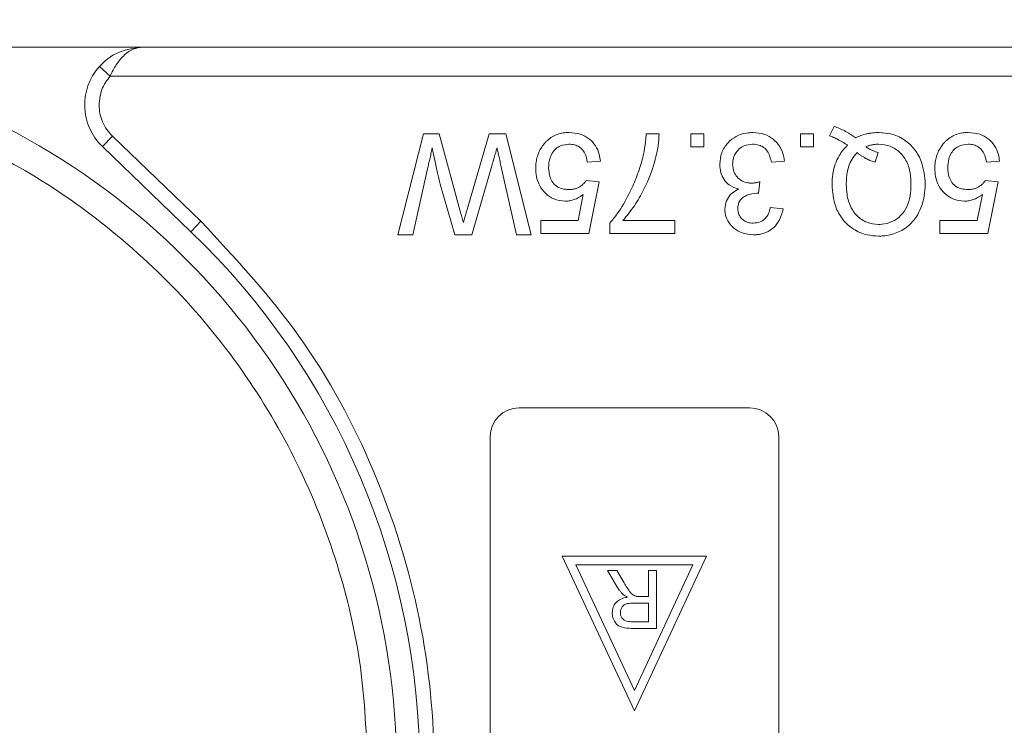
# Model space of a CAD drawing. Header units: millimetres. Extents: x 8853 to 11418, y 45 to 1005.
# Tile 252 of 256: x 11133 to 11167, y 454 to 478. Entities that reach past the tile are written whole.
import ezdxf

# ---------------------------------------------------------------- set-up
doc = ezdxf.new("R2010")
doc.units = ezdxf.units.MM
doc.styles.get("Standard").update_dxf_attribs({"font": '仿宋_GB2312_0.TTF', "width": 0.8})
doc.dimstyles.new('ISO-35.1', dxfattribs={"dimtxt": 9, "dimasz": 7.5, "dimexe": 5, "dimexo": 0.625, "dimgap": 2.5, "dimtad": 1, "dimdsep": 46, "dimtxsty": 'Standard', "dimcen": 2.5, "dimadec": 0, "dimazin": 0, "dimtfac": 1, "dimtmove": 0, "dimatfit": 3, "dimfxl": 0, "dimarcsym": 0})

# ---------------------------------------------------------------- blocks, each defined once
blk = doc.blocks.new('*D72')
at = {"color": 0, "lineweight": -2, "transparency": 16777216}
for p, q in [((10888.187, 618.228), (11340.17, 618.228)), ((11335.17, 610.728), (11335.17, 434.54)), ((11229.398, 427.04), (11340.17, 427.04))]:
    blk.add_line(p, q, dxfattribs=at)
at = {"color": 0, "lineweight": 9, "transparency": 16777216}
for points in [[(11333.92, 610.728), (11336.42, 610.728), (11335.17, 618.228)], [(11333.92, 434.54), (11336.42, 434.54), (11335.17, 427.04)]]:
    blk.add_solid(points, dxfattribs=at)
at = {"layer": 'Defpoints', "color": 0, "lineweight": 9, "transparency": 16777216}
for p in [(10887.562, 618.228), (11228.773, 427.04), (11335.17, 427.04)]:
    blk.add_point(p, dxfattribs=at)
at = {"color": 0, "lineweight": 9, "transparency": 16777216, "insert": (11328.17, 522.634), "char_height": 9, "attachment_point": 5, "rotation": 90}
blk.add_mtext('2R+50', dxfattribs=at)
blk = doc.blocks.new('*D74')
at = {"color": 0, "lineweight": -2, "transparency": 16777216}
for p, q in [((11121.222, 464.563), (11121.222, 507.559)), ((11177.176, 464.563), (11177.176, 507.559)), ((11128.722, 502.559), (11169.676, 502.559))]:
    blk.add_line(p, q, dxfattribs=at)
at = {"color": 0, "lineweight": 9, "transparency": 16777216}
for points in [[(11128.722, 503.809), (11128.722, 501.309), (11121.222, 502.559)], [(11169.676, 503.809), (11169.676, 501.309), (11177.176, 502.559)]]:
    blk.add_solid(points, dxfattribs=at)
at = {"layer": 'Defpoints', "color": 0, "lineweight": 9, "transparency": 16777216}
for p in [(11177.176, 502.559), (11121.222, 463.938), (11177.176, 463.938)]:
    blk.add_point(p, dxfattribs=at)
at = {"color": 0, "lineweight": 9, "transparency": 16777216, "insert": (11149.199, 509.559), "char_height": 9, "attachment_point": 5}
blk.add_mtext('56', dxfattribs=at)

msp = doc.modelspace()

# ---------------------------------------------------------------- linework, layer by layer
at = {"color": 7, "linetype": 'Continuous', "lineweight": 15}
for p, q in [((11137.408, 477.04), (11122.784, 477.04)), ((11177.222, 477.04), (11137.408, 477.04)), ((11136.29, 476.04), (11135.917, 476.374)), ((11136.29, 476.04), (11177.222, 476.04)), ((11146.267, 470.54), (11147.149, 474.04)), ((11147.149, 474.04), (11147.692, 474.04)), ((11147.692, 474.04), (11148.423, 471.365)), ((11148.666, 471.422), (11149.423, 474.04)), ((11149.423, 474.04), (11150.007, 474.04)), ((11150.007, 474.04), (11150.889, 470.54)), ((11154.872, 474.04), (11155.32, 474.04)), ((11156.414, 473.591), (11156.414, 474.04)), ((11156.414, 474.04), (11156.863, 474.04)), ((11156.863, 474.04), (11156.863, 473.591)), ((11160.218, 474.04), (11160.667, 474.04)), ((11160.218, 473.591), (11160.218, 474.04)), ((11160.667, 474.04), (11160.667, 473.591)), ((11161.222, 473.976), (11161.383, 474.296)), ((11136.022, 473.598), (11136.369, 473.958)), ((11136.369, 473.958), (11139.44, 471.009)), ((11136.022, 473.598), (11139.093, 470.648)), ((11156.863, 473.591), (11156.414, 473.591)), ((11160.667, 473.591), (11160.218, 473.591)), ((11162.809, 473.059), (11162.914, 473.392)), ((11153.284, 473.098), (11152.835, 473.053)), ((11159.662, 473.098), (11159.214, 473.053)), ((11167.117, 473.098), (11166.669, 473.053)), ((11147.293, 472.829), (11146.777, 470.54)), ((11149.52, 472.929), (11148.828, 470.54)), ((11150.379, 470.54), (11149.86, 472.842)), ((11152.791, 472.425), (11153.239, 472.38)), ((11153.239, 472.38), (11152.88, 470.585)), ((11158.814, 472.38), (11158.768, 471.976)), ((11166.624, 472.425), (11167.073, 472.38)), ((11167.073, 472.38), (11166.714, 470.585)), ((11148.234, 470.54), (11147.734, 472.294)), ((11152.514, 471.034), (11152.692, 471.94)), ((11166.347, 471.034), (11166.525, 471.94)), ((11159.169, 471.483), (11159.617, 471.438)), ((11139.44, 471.009), (11139.093, 470.648)), ((11151.22, 471.034), (11152.514, 471.034)), ((11151.22, 470.585), (11151.22, 471.034)), ((11153.615, 470.585), (11153.615, 470.948)), ((11154.064, 471.034), (11155.859, 471.034)), ((11155.859, 471.034), (11155.859, 470.585)), ((11165.053, 470.585), (11165.053, 471.034)), ((11165.053, 471.034), (11166.347, 471.034)), ((11146.777, 470.54), (11146.267, 470.54)), ((11148.828, 470.54), (11148.234, 470.54)), ((11150.889, 470.54), (11150.379, 470.54)), ((11152.88, 470.585), (11151.22, 470.585)), ((11155.859, 470.585), (11153.615, 470.585)), ((11166.714, 470.585), (11165.053, 470.585)), ((11150.463, 464.54), (11158.463, 464.54)), ((11149.463, 440.54), (11149.463, 463.54)), ((11159.463, 463.54), (11159.463, 440.54)), ((11151.963, 459.401), (11154.463, 454.04)), ((11156.963, 459.401), (11151.963, 459.401)), ((11154.463, 454.04), (11156.963, 459.401)), ((11152.434, 459.101), (11156.492, 459.101)), ((11154.463, 454.75), (11152.434, 459.101)), ((11156.492, 459.101), (11154.463, 454.75)), ((11153.858, 458.349), (11153.53, 458.901)), ((11153.53, 458.901), (11153.853, 458.901)), ((11153.853, 458.901), (11154.103, 458.479)), ((11154.95, 458.901), (11154.95, 458.004)), ((11155.232, 458.901), (11154.95, 458.901)), ((11155.232, 458.901), (11155.232, 456.901)), ((11154.661, 458.004), (11154.95, 458.004)), ((11154.415, 457.773), (11154.95, 457.773)), ((11154.95, 457.773), (11154.95, 457.132)), ((11154.95, 457.132), (11154.354, 457.132)), ((11155.232, 456.901), (11154.365, 456.901))]:
    msp.add_line(p, q, dxfattribs=at)
for centre, radius, start, end in [((11137.408, 475.04), 2, 138.1897, 226.1574), ((11121.222, 452.04), 25, 292.7879, 67.2121), ((11121.222, 452.04), 25.8, 313.8426, 46.1574), ((11150.463, 463.54), 1, 90, 180), ((11158.463, 463.54), 1, 0, 90)]:
    msp.add_arc(centre, radius, start, end, dxfattribs=at)
for points, knots in [([(11135.917, 476.374), (11136.012, 476.467), (11136.221, 476.674), (11136.72, 476.962), (11137.138, 477.009), (11137.408, 477.04)], [0, 0, 0, 0, 0.227067, 0.501595, 1, 1, 1, 1]), ([(11137.408, 477.04), (11137.301, 477.027), (11137.09, 477.001), (11136.78, 476.789), (11136.501, 476.463), (11136.357, 476.176), (11136.29, 476.04)], [0, 0, 0, 0, 0.251519, 0.501784, 0.765632, 1, 1, 1, 1]), ([(11135.908, 475.04), (11135.913, 474.939), (11135.925, 474.738), (11136.02, 474.449), (11136.162, 474.18), (11136.3, 474.032), (11136.369, 473.958)], [0, 0, 0, 0, 0.249887, 0.499995, 0.749887, 1, 1, 1, 1]), ([(11129.334, 474.628), (11130.423, 474.183), (11132.641, 473.279), (11135.709, 471.286), (11138.519, 468.823), (11140.933, 465.905), (11142.863, 462.647), (11144.232, 459.169), (11145.07, 455.608), (11145.172, 453.216), (11145.222, 452.04)], [0, 0, 0, 0, 0.119843, 0.244, 0.371208, 0.5, 0.628792, 0.756, 0.880157, 1, 1, 1, 1]), ([(11152.197, 474.085), (11152.13, 474.083), (11151.995, 474.077), (11151.797, 474.029), (11151.61, 473.942), (11151.471, 473.839), (11151.373, 473.741), (11151.33, 473.687), (11151.308, 473.66)], [0, 0, 0, 0, 0.195914, 0.39631, 0.592972, 0.797743, 0.898464, 1, 1, 1, 1]), ([(11152.197, 474.085), (11152.332, 474.075), (11152.578, 474.057), (11152.898, 473.884), (11153.125, 473.638), (11153.248, 473.36), (11153.274, 473.174), (11153.284, 473.098)], [0, 0, 0, 0, 0.248379, 0.451028, 0.653732, 0.857674, 1, 1, 1, 1]), ([(11155.32, 474.04), (11155.311, 473.907), (11155.282, 473.506), (11155.112, 472.847), (11154.824, 472.148), (11154.473, 471.535), (11154.201, 471.202), (11154.064, 471.034)], [0, 0, 0, 0, 0.12089, 0.363049, 0.611426, 0.804202, 1, 1, 1, 1]), ([(11154.717, 473.089), (11154.734, 473.153), (11154.768, 473.282), (11154.803, 473.459), (11154.828, 473.618), (11154.847, 473.758), (11154.861, 473.899), (11154.868, 473.993), (11154.872, 474.04)], [0, 0, 0, 0, 0.207128, 0.414579, 0.560657, 0.706858, 0.853397, 1, 1, 1, 1]), ([(11157.419, 472.987), (11157.432, 473.123), (11157.458, 473.397), (11157.685, 473.732), (11157.986, 473.969), (11158.296, 474.074), (11158.497, 474.082), (11158.573, 474.085)], [0, 0, 0, 0, 0.228572, 0.459007, 0.660095, 0.870765, 1, 1, 1, 1]), ([(11158.573, 474.085), (11158.709, 474.074), (11158.96, 474.054), (11159.283, 473.869), (11159.515, 473.609), (11159.63, 473.334), (11159.654, 473.158), (11159.662, 473.098)], [0, 0, 0, 0, 0.249595, 0.46063, 0.671469, 0.886859, 1, 1, 1, 1]), ([(11161.383, 474.296), (11161.446, 474.273), (11161.572, 474.228), (11161.726, 474.154), (11161.849, 474.087), (11161.944, 474.03), (11162.037, 473.969), (11162.098, 473.927), (11162.128, 473.906)], [0, 0, 0, 0, 0.237022, 0.475091, 0.605871, 0.736859, 0.868386, 1, 1, 1, 1]), ([(11162.128, 473.906), (11162.189, 473.933), (11162.312, 473.987), (11162.477, 474.033), (11162.616, 474.06), (11162.726, 474.074), (11162.838, 474.083), (11162.912, 474.085), (11162.95, 474.085)], [0, 0, 0, 0, 0.2360294, 0.474761, 0.6050095, 0.7356999, 0.8676548, 1, 1, 1, 1]), ([(11162.95, 474.085), (11163.084, 474.076), (11163.386, 474.056), (11163.825, 473.858), (11164.194, 473.513), (11164.483, 472.982), (11164.52, 472.554), (11164.543, 472.292)], [0, 0, 0, 0, 0.150098, 0.337156, 0.525352, 0.708308, 1, 1, 1, 1]), ([(11166.03, 474.085), (11165.963, 474.083), (11165.828, 474.077), (11165.63, 474.029), (11165.443, 473.942), (11165.304, 473.839), (11165.207, 473.741), (11165.163, 473.687), (11165.142, 473.66)], [0, 0, 0, 0, 0.195914, 0.39631, 0.592972, 0.797743, 0.898464, 1, 1, 1, 1]), ([(11166.03, 474.085), (11166.166, 474.075), (11166.412, 474.057), (11166.731, 473.884), (11166.958, 473.638), (11167.081, 473.36), (11167.107, 473.174), (11167.117, 473.098)], [0, 0, 0, 0, 0.248379, 0.451028, 0.653732, 0.857674, 1, 1, 1, 1]), ([(11152.194, 473.681), (11152.095, 473.672), (11151.928, 473.657), (11151.73, 473.529), (11151.6, 473.366), (11151.505, 473.142), (11151.495, 472.968), (11151.489, 472.867)], [0, 0, 0, 0, 0.242689, 0.406584, 0.570206, 0.750946, 1, 1, 1, 1]), ([(11152.835, 473.053), (11152.813, 473.159), (11152.777, 473.328), (11152.638, 473.527), (11152.479, 473.636), (11152.323, 473.677), (11152.229, 473.68), (11152.194, 473.681)], [0, 0, 0, 0, 0.323008, 0.519347, 0.717293, 0.893001, 1, 1, 1, 1]), ([(11158.557, 473.681), (11158.458, 473.672), (11158.288, 473.657), (11158.083, 473.523), (11157.948, 473.354), (11157.877, 473.165), (11157.87, 473.036), (11157.867, 472.984)], [0, 0, 0, 0, 0.269591, 0.459441, 0.648883, 0.856246, 1, 1, 1, 1]), ([(11159.214, 473.053), (11159.179, 473.186), (11159.128, 473.381), (11158.949, 473.579), (11158.766, 473.667), (11158.63, 473.676), (11158.557, 473.681)], [0, 0, 0, 0, 0.404921, 0.593605, 0.78306, 1, 1, 1, 1]), ([(11161.852, 473.643), (11161.825, 473.662), (11161.769, 473.698), (11161.684, 473.751), (11161.597, 473.801), (11161.493, 473.858), (11161.369, 473.919), (11161.271, 473.957), (11161.222, 473.976)], [0, 0, 0, 0, 0.139963, 0.279956, 0.419938, 0.560053, 0.779572, 1, 1, 1, 1]), ([(11162.484, 473.589), (11162.518, 473.603), (11162.587, 473.631), (11162.677, 473.655), (11162.751, 473.669), (11162.808, 473.676), (11162.865, 473.68), (11162.904, 473.681), (11162.923, 473.681)], [0, 0, 0, 0, 0.244198, 0.490285, 0.616798, 0.743692, 0.871739, 1, 1, 1, 1]), ([(11162.923, 473.681), (11163.059, 473.669), (11163.333, 473.645), (11163.666, 473.42), (11163.913, 473.094), (11164.033, 472.704), (11164.044, 472.42), (11164.049, 472.29)], [0, 0, 0, 0, 0.20131, 0.404755, 0.576193, 0.805812, 1, 1, 1, 1]), ([(11166.027, 473.681), (11165.928, 473.672), (11165.762, 473.657), (11165.563, 473.529), (11165.434, 473.366), (11165.338, 473.142), (11165.328, 472.968), (11165.323, 472.867)], [0, 0, 0, 0, 0.242689, 0.406584, 0.570206, 0.750946, 1, 1, 1, 1]), ([(11166.669, 473.053), (11166.646, 473.159), (11166.61, 473.328), (11166.472, 473.527), (11166.312, 473.636), (11166.156, 473.677), (11166.063, 473.68), (11166.027, 473.681)], [0, 0, 0, 0, 0.323008, 0.519347, 0.717293, 0.893001, 1, 1, 1, 1]), ([(11147.456, 473.551), (11147.441, 473.486), (11147.412, 473.356), (11147.37, 473.17), (11147.331, 472.995), (11147.306, 472.884), (11147.293, 472.829)], [0, 0, 0, 0, 0.27018, 0.54036, 0.770179, 1, 1, 1, 1]), ([(11147.734, 472.294), (11147.702, 472.423), (11147.651, 472.624), (11147.588, 472.898), (11147.541, 473.115), (11147.497, 473.333), (11147.47, 473.478), (11147.456, 473.551)], [0, 0, 0, 0, 0.310606, 0.482888, 0.655191, 0.82758, 1, 1, 1, 1]), ([(11149.7, 473.551), (11149.681, 473.487), (11149.644, 473.359), (11149.595, 473.191), (11149.554, 473.048), (11149.531, 472.969), (11149.52, 472.929)], [0, 0, 0, 0, 0.308896, 0.617792, 0.808896, 1, 1, 1, 1]), ([(11149.86, 472.842), (11149.845, 472.907), (11149.815, 473.037), (11149.774, 473.22), (11149.735, 473.391), (11149.712, 473.498), (11149.7, 473.551)], [0, 0, 0, 0, 0.275241, 0.550482, 0.775241, 1, 1, 1, 1]), ([(11151.308, 473.66), (11151.27, 473.605), (11151.192, 473.495), (11151.11, 473.308), (11151.059, 473.111), (11151.043, 472.953), (11151.041, 472.862), (11151.041, 472.84)], [0, 0, 0, 0, 0.228036, 0.461347, 0.689746, 0.923403, 1, 1, 1, 1]), ([(11161.312, 472.282), (11161.313, 472.349), (11161.316, 472.483), (11161.346, 472.72), (11161.414, 472.992), (11161.536, 473.257), (11161.687, 473.476), (11161.797, 473.587), (11161.852, 473.643)], [0, 0, 0, 0, 0.132684, 0.266041, 0.474214, 0.688935, 0.842827, 1, 1, 1, 1]), ([(11161.805, 472.287), (11161.807, 472.354), (11161.81, 472.488), (11161.837, 472.703), (11161.893, 472.931), (11161.982, 473.129), (11162.085, 473.282), (11162.154, 473.354), (11162.188, 473.39)], [0, 0, 0, 0, 0.166848, 0.334564, 0.540524, 0.752508, 0.875078, 1, 1, 1, 1]), ([(11162.188, 473.39), (11162.214, 473.368), (11162.264, 473.324), (11162.346, 473.266), (11162.432, 473.214), (11162.536, 473.159), (11162.662, 473.105), (11162.76, 473.074), (11162.809, 473.059)], [0, 0, 0, 0, 0.141069, 0.282767, 0.423903, 0.56572, 0.782095, 1, 1, 1, 1]), ([(11162.914, 473.392), (11162.882, 473.402), (11162.818, 473.42), (11162.734, 473.452), (11162.662, 473.485), (11162.601, 473.517), (11162.542, 473.552), (11162.504, 473.577), (11162.484, 473.589)], [0, 0, 0, 0, 0.2105407, 0.4218235, 0.5655569, 0.7096369, 0.8547182, 1, 1, 1, 1]), ([(11165.142, 473.66), (11165.103, 473.605), (11165.025, 473.495), (11164.944, 473.308), (11164.893, 473.111), (11164.876, 472.953), (11164.874, 472.862), (11164.874, 472.84)], [0, 0, 0, 0, 0.228036, 0.461347, 0.689746, 0.923403, 1, 1, 1, 1]), ([(11153.615, 470.948), (11153.699, 471.052), (11153.952, 471.364), (11154.251, 471.891), (11154.536, 472.503), (11154.656, 472.893), (11154.717, 473.089)], [0, 0, 0, 0, 0.165203, 0.496137, 0.746721, 1, 1, 1, 1]), ([(11152.068, 471.707), (11151.931, 471.721), (11151.681, 471.747), (11151.379, 471.96), (11151.165, 472.229), (11151.055, 472.539), (11151.045, 472.748), (11151.041, 472.84)], [0, 0, 0, 0, 0.238357, 0.435095, 0.63094, 0.839011, 1, 1, 1, 1]), ([(11151.489, 472.867), (11151.496, 472.755), (11151.508, 472.572), (11151.627, 472.344), (11151.778, 472.202), (11151.976, 472.122), (11152.115, 472.115), (11152.192, 472.111)], [0, 0, 0, 0, 0.284133, 0.463731, 0.644535, 0.805022, 1, 1, 1, 1]), ([(11158.076, 472.124), (11157.961, 472.163), (11157.763, 472.229), (11157.557, 472.449), (11157.436, 472.701), (11157.425, 472.888), (11157.419, 472.987)], [0, 0, 0, 0, 0.302387, 0.525374, 0.748493, 1, 1, 1, 1]), ([(11157.867, 472.984), (11157.875, 472.895), (11157.89, 472.736), (11158.016, 472.539), (11158.182, 472.403), (11158.362, 472.339), (11158.479, 472.334), (11158.524, 472.332)], [0, 0, 0, 0, 0.254178, 0.457835, 0.661032, 0.868746, 1, 1, 1, 1]), ([(11165.901, 471.707), (11165.764, 471.721), (11165.514, 471.747), (11165.213, 471.96), (11164.998, 472.229), (11164.888, 472.539), (11164.878, 472.748), (11164.874, 472.84)], [0, 0, 0, 0, 0.238357, 0.435095, 0.63094, 0.839011, 1, 1, 1, 1]), ([(11165.323, 472.867), (11165.33, 472.755), (11165.342, 472.572), (11165.46, 472.344), (11165.612, 472.202), (11165.81, 472.122), (11165.949, 472.115), (11166.025, 472.111)], [0, 0, 0, 0, 0.284133, 0.463731, 0.644535, 0.805022, 1, 1, 1, 1]), ([(11152.192, 472.111), (11152.235, 472.112), (11152.321, 472.115), (11152.441, 472.142), (11152.548, 472.19), (11152.639, 472.254), (11152.724, 472.33), (11152.768, 472.393), (11152.791, 472.425)], [0, 0, 0, 0, 0.181774, 0.36703, 0.518513, 0.675027, 0.835287, 1, 1, 1, 1]), ([(11158.524, 472.332), (11158.54, 472.333), (11158.574, 472.334), (11158.623, 472.339), (11158.672, 472.347), (11158.719, 472.356), (11158.767, 472.367), (11158.798, 472.376), (11158.814, 472.38)], [0, 0, 0, 0, 0.169524, 0.339551, 0.504185, 0.669008, 0.834436, 1, 1, 1, 1]), ([(11166.025, 472.111), (11166.068, 472.112), (11166.155, 472.115), (11166.275, 472.142), (11166.381, 472.19), (11166.472, 472.254), (11166.557, 472.33), (11166.601, 472.393), (11166.624, 472.425)], [0, 0, 0, 0, 0.181774, 0.36703, 0.518513, 0.675027, 0.835287, 1, 1, 1, 1]), ([(11157.598, 471.43), (11157.609, 471.528), (11157.63, 471.718), (11157.791, 471.947), (11157.954, 472.065), (11158.051, 472.112), (11158.076, 472.124)], [0, 0, 0, 0, 0.328269, 0.636143, 0.9088, 1, 1, 1, 1]), ([(11158.703, 471.981), (11158.586, 471.968), (11158.41, 471.948), (11158.216, 471.837), (11158.112, 471.726), (11158.056, 471.592), (11158.05, 471.496), (11158.047, 471.445)], [0, 0, 0, 0, 0.36756, 0.550992, 0.695411, 0.839595, 1, 1, 1, 1]), ([(11158.768, 471.976), (11158.762, 471.977), (11158.752, 471.978), (11158.735, 471.979), (11158.719, 471.98), (11158.709, 471.981), (11158.703, 471.981)], [0, 0, 0, 0, 0.250087, 0.500185, 0.75003, 1, 1, 1, 1]), ([(11162.925, 470.495), (11162.791, 470.504), (11162.485, 470.523), (11162.036, 470.718), (11161.655, 471.067), (11161.369, 471.601), (11161.333, 472.025), (11161.312, 472.282)], [0, 0, 0, 0, 0.149201, 0.339719, 0.531658, 0.715646, 1, 1, 1, 1]), ([(11162.923, 470.899), (11162.787, 470.913), (11162.514, 470.941), (11162.182, 471.167), (11161.937, 471.509), (11161.821, 471.895), (11161.81, 472.174), (11161.805, 472.287)], [0, 0, 0, 0, 0.203222, 0.407586, 0.580719, 0.828764, 1, 1, 1, 1]), ([(11164.049, 472.29), (11164.044, 472.156), (11164.034, 471.888), (11163.925, 471.507), (11163.704, 471.192), (11163.401, 470.976), (11163.122, 470.905), (11162.962, 470.9), (11162.923, 470.899)], [0, 0, 0, 0, 0.199014, 0.399339, 0.580729, 0.762132, 0.942113, 1, 1, 1, 1]), ([(11164.543, 472.292), (11164.536, 472.158), (11164.519, 471.795), (11164.343, 471.287), (11163.995, 470.846), (11163.57, 470.593), (11163.197, 470.502), (11162.98, 470.497), (11162.925, 470.495)], [0, 0, 0, 0, 0.148072, 0.401988, 0.580808, 0.75998, 0.939061, 1, 1, 1, 1]), ([(11152.692, 471.94), (11152.665, 471.92), (11152.611, 471.88), (11152.531, 471.831), (11152.451, 471.79), (11152.352, 471.75), (11152.224, 471.715), (11152.12, 471.71), (11152.068, 471.707)], [0, 0, 0, 0, 0.147364, 0.295352, 0.418554, 0.542551, 0.767964, 1, 1, 1, 1]), ([(11166.525, 471.94), (11166.498, 471.92), (11166.445, 471.88), (11166.364, 471.831), (11166.284, 471.79), (11166.185, 471.75), (11166.057, 471.715), (11165.954, 471.71), (11165.901, 471.707)], [0, 0, 0, 0, 0.147364, 0.295352, 0.418554, 0.542551, 0.767964, 1, 1, 1, 1]), ([(11148.423, 471.365), (11148.432, 471.332), (11148.451, 471.265), (11148.478, 471.164), (11148.501, 471.08), (11148.52, 471.013), (11148.529, 470.98), (11148.533, 470.963)], [0, 0, 0, 0, 0.249998, 0.499996, 0.75, 0.874999, 1, 1, 1, 1]), ([(11148.533, 470.963), (11148.542, 470.995), (11148.56, 471.059), (11148.592, 471.168), (11148.627, 471.288), (11148.653, 471.377), (11148.666, 471.422)], [0, 0, 0, 0, 0.209513, 0.419031, 0.709515, 1, 1, 1, 1]), ([(11158.594, 470.54), (11158.459, 470.554), (11158.214, 470.578), (11157.896, 470.755), (11157.695, 471.003), (11157.607, 471.243), (11157.6, 471.384), (11157.598, 471.43)], [0, 0, 0, 0, 0.272752, 0.493599, 0.716338, 0.90619, 1, 1, 1, 1]), ([(11158.047, 471.445), (11158.053, 471.376), (11158.066, 471.246), (11158.176, 471.094), (11158.314, 470.992), (11158.455, 470.949), (11158.546, 470.945), (11158.58, 470.944)], [0, 0, 0, 0, 0.2487669, 0.4726731, 0.6635162, 0.8755788, 1, 1, 1, 1]), ([(11158.58, 470.944), (11158.664, 470.952), (11158.808, 470.965), (11158.981, 471.076), (11159.104, 471.233), (11159.15, 471.38), (11159.167, 471.471), (11159.169, 471.483)], [0, 0, 0, 0, 0.285919, 0.484989, 0.684325, 0.959069, 1, 1, 1, 1]), ([(11159.617, 471.438), (11159.584, 471.306), (11159.525, 471.068), (11159.306, 470.782), (11159.032, 470.606), (11158.781, 470.545), (11158.636, 470.541), (11158.594, 470.54)], [0, 0, 0, 0, 0.270658, 0.489263, 0.708369, 0.914642, 1, 1, 1, 1]), ([(11139.44, 471.009), (11140.63, 469.726), (11143.035, 467.133), (11145.576, 462.412), (11147.172, 457.321), (11147.696, 452.04), (11147.172, 446.759), (11145.576, 441.669), (11143.035, 436.948), (11140.63, 434.355), (11139.44, 433.071)], [0, 0, 0, 0, 0.123724, 0.25, 0.376276, 0.5, 0.623724, 0.75, 0.876276, 1, 1, 1, 1]), ([(11154.069, 458.077), (11154.057, 458.089), (11154.033, 458.112), (11153.999, 458.149), (11153.967, 458.187), (11153.932, 458.233), (11153.896, 458.287), (11153.871, 458.329), (11153.858, 458.349)], [0, 0, 0, 0, 0.144665, 0.289487, 0.4342, 0.579222, 0.789354, 1, 1, 1, 1]), ([(11154.103, 458.479), (11154.137, 458.422), (11154.209, 458.306), (11154.31, 458.153), (11154.419, 458.048), (11154.493, 458.023), (11154.522, 458.013)], [0, 0, 0, 0, 0.311481, 0.638477, 0.856708, 1, 1, 1, 1]), ([(11154.224, 457.978), (11154.211, 457.985), (11154.183, 457.999), (11154.143, 458.022), (11154.104, 458.047), (11154.081, 458.067), (11154.069, 458.077)], [0, 0, 0, 0, 0.250484, 0.501049, 0.749483, 1, 1, 1, 1]), ([(11154.522, 458.013), (11154.528, 458.012), (11154.54, 458.01), (11154.557, 458.008), (11154.574, 458.007), (11154.598, 458.005), (11154.627, 458.004), (11154.65, 458.004), (11154.661, 458.004)], [0, 0, 0, 0, 0.125153, 0.250477, 0.375646, 0.500866, 0.750267, 1, 1, 1, 1]), ([(11153.694, 457.441), (11153.7, 457.509), (11153.711, 457.633), (11153.807, 457.79), (11153.954, 457.91), (11154.105, 457.959), (11154.202, 457.975), (11154.224, 457.978)], [0, 0, 0, 0, 0.243042, 0.443531, 0.644482, 0.917379, 1, 1, 1, 1]), ([(11153.976, 457.447), (11153.981, 457.491), (11153.989, 457.568), (11154.047, 457.666), (11154.13, 457.733), (11154.258, 457.769), (11154.355, 457.772), (11154.415, 457.773)], [0, 0, 0, 0, 0.210178, 0.371226, 0.533565, 0.714898, 1, 1, 1, 1]), ([(11154.365, 456.901), (11154.253, 456.903), (11154.091, 456.906), (11153.892, 456.992), (11153.779, 457.116), (11153.706, 457.271), (11153.698, 457.387), (11153.694, 457.441)], [0, 0, 0, 0, 0.336384, 0.490534, 0.645438, 0.837553, 1, 1, 1, 1]), ([(11154.354, 457.132), (11154.285, 457.136), (11154.185, 457.141), (11154.07, 457.21), (11154.01, 457.287), (11153.979, 457.369), (11153.977, 457.424), (11153.976, 457.447)], [0, 0, 0, 0, 0.363897, 0.534205, 0.704468, 0.879693, 1, 1, 1, 1])]:
    msp.add_open_spline(points, degree=3, knots=knots, dxfattribs=at)
msp.add_open_spline([(11136.29, 476.04), (11136.18, 475.891), (11135.96, 475.593), (11135.925, 475.224), (11135.908, 475.04)], degree=3, dxfattribs=at)

# ---------------------------------------------------------------- dimensions: what is measured, and where the dimension line sits
at = {"color": 5, "lineweight": 9}
dim = msp.add_linear_dim(base=(11335.17, 427.04), p1=(10887.562, 618.228), p2=(11228.773, 427.04), angle=90, text='2R+50', dimstyle='ISO-35.1', dxfattribs=at)
dim.commit()
dim.dimension.update_dxf_attribs({"geometry": '*D72', "text_midpoint": (11328.17, 522.634)})
dim = msp.add_linear_dim(base=(11177.176, 502.559), p1=(11121.222, 463.938), p2=(11177.176, 463.938), text='56', dimstyle='ISO-35.1', dxfattribs=at)
dim.commit()
dim.dimension.update_dxf_attribs({"geometry": '*D74', "text_midpoint": (11149.199, 509.559)})

doc.saveas('drawing.dxf')
